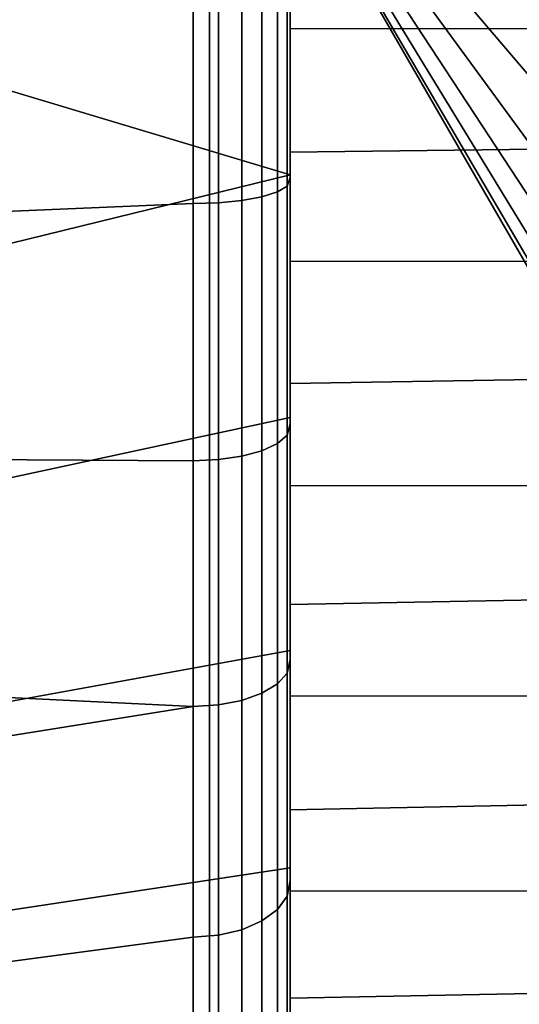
# Model space of a CAD drawing. Header units: metres. Extents: x -109 to 109, y -100 to 76.
# Tile 203 of 256: x -69.06 to -68.03, y 31.25 to 33.28. Entities that reach past the tile are written whole.
import ezdxf

# ---------------------------------------------------------------- set-up
doc = ezdxf.new("R2010")
doc.units = ezdxf.units.M
doc.layers.add('solid_21062310', color=7, linetype='CONTINUOUS')

msp = doc.modelspace()

# ---------------------------------------------------------------- linework, layer by layer
at = {"layer": 'solid_21062310'}
for points in [[(-69.655151, 38.799999, -11.05188), (-68.667061, 38.799999, -10.374823), (-68.665756, 19.5, -10.37423), (-69.656387, 19.5, -11.052828)], [(-68.667061, 38.799999, 10.374823), (-69.655151, 38.799999, 11.05188), (-69.656387, 19.5, 11.052828), (-68.665756, 19.5, 10.37423)], [(-68.667061, 38.799999, -10.374823), (-67.740959, 38.799999, -9.605888), (-67.741966, 19.5, -9.607125), (-68.665756, 19.5, -10.37423)], [(-67.740959, 38.799999, 9.605888), (-68.667061, 38.799999, 10.374823), (-68.665756, 19.5, 10.37423), (-67.741966, 19.5, 9.607125)], [(-69.400261, 33.228355, 4.281012), (-68.5, 33.475971, 4.317847), (-68.5, 34, 4.35), (-69.400635, 33.729191, 4.341562)], [(-68.721687, 34), (-68, 33.316296, 1.046444), (-68, 33.153393, 0.919652)], [(-68.721687, 34), (-68, 33.153393, 0.919652), (-68, 33.013584, 0.767777)], [(-68.721687, 34), (-68, 33.013584, 0.767777), (-68, 32.900673, 0.594962)], [(-68.721687, 34), (-68, 32.900673, 0.594962), (-68, 32.817741, 0.40591)], [(-68.721687, 34), (-68, 32.817741, 0.40591), (-68, 32.767052, 0.205769)], [(-68.721687, 34), (-68, 32.767052, 0.205769), (-68, 32.75)], [(-68, 32.767052, -0.205769), (-68.721687, 34), (-68, 32.75)], [(-68, 32.817741, -0.40591), (-68.721687, 34), (-68, 32.767052, -0.205769)], [(-68, 32.900673, -0.594962), (-68.721687, 34), (-68, 32.817741, -0.40591)], [(-68, 33.013584, -0.767777), (-68.721687, 34), (-68, 32.900673, -0.594962)], [(-68, 33.153393, -0.919652), (-68.721687, 34), (-68, 33.013584, -0.767777)], [(-68, 33.316296, -1.046444), (-68.721687, 34), (-68, 33.153393, -0.919652)], [(-68.5, 33.258873, 3.879564), (-68.5, 33.75312, 3.942047), (-68.5, 33.494263, 3.967438), (-68.5, 33.00478, 3.874211)], [(-68.5, 33.258873, -3.879564), (-68.5, 33.494263, -3.967438), (-68.5, 33.75312, -3.942047)], [(-68, 33.751976, -3.942206), (-68, 33.259846, -3.880035), (-68.5, 33.258873, -3.879564), (-68.5, 33.75312, -3.942047)], [(-68, 33.259846, 3.880035), (-68, 33.751976, 3.942206), (-68.5, 33.75312, 3.942047), (-68.5, 33.258873, 3.879564)], [(-69.400635, 33.729191, -4.341562), (-68.5, 33.475971, -4.317847), (-68.5, 32.958229, -4.223373), (-69.400261, 33.228352, -4.281012)], [(-68.699997, 33.44553, -4.566461), (-71.210579, 33.606464, -4.584978), (-71.16478, 33.206135, -4.531606)], [(-68.699997, 33.44553, 4.566461), (-71.164772, 33.206089, 4.531598), (-71.210571, 33.606434, 4.584972)], [(-64.121559, 33.523758, -3.971677), (-68.5, 33.494263, -3.967438), (-68.5, 33.00478, -3.874211), (-64.09494, 33.058517, -3.887726)], [(-64.121559, 33.523754, 3.971677), (-64.09494, 33.058514, 3.887725), (-68.5, 33.00478, 3.874211), (-68.5, 33.494263, 3.967438)], [(-68.5, 33.258873, -3.879564), (-68.5, 33.00478, -3.874211), (-68.5, 33.494263, -3.967438)], [(-69.400024, 32.737896, 4.162883), (-68.5, 32.958229, 4.223373), (-68.5, 33.475971, 4.317847), (-69.400261, 33.228355, 4.281012)], [(-68.50676, 32.934673, 4.322207), (-68.50676, 33.463425, 4.419105), (-68.5, 33.469543, 4.367886), (-68.5, 32.952538, 4.273502)], [(-68.50676, 32.934673, -4.322207), (-68.5, 32.95253, -4.2735), (-68.5, 33.469536, -4.367884), (-68.50676, 33.463425, -4.419105)], [(-68.5, 33.475971, 4.317847), (-68.5, 32.958229, 4.223373), (-68.5, 32.952538, 4.273502), (-68.5, 33.469543, 4.367886)], [(-68.5, 33.475971, -4.317847), (-68.5, 33.469536, -4.367884), (-68.5, 32.95253, -4.2735), (-68.5, 32.958229, -4.223373)], [(-68.599953, 32.905567, -4.44029), (-68.599953, 33.448765, -4.539835), (-68.648239, 33.446354, -4.559696), (-68.648239, 32.90078, -4.459715)], [(-68.599953, 33.448765, 4.539835), (-68.599953, 32.905567, 4.44029), (-68.648239, 32.90078, 4.459715), (-68.648239, 33.446354, 4.559696)], [(-68.558502, 32.913185, -4.409384), (-68.558502, 33.452602, -4.508236), (-68.599953, 33.448765, -4.539835), (-68.599953, 32.905567, -4.44029)], [(-68.558502, 33.452602, 4.508236), (-68.558502, 32.913185, 4.409384), (-68.599953, 32.905567, 4.44029), (-68.599953, 33.448765, 4.539835)], [(-68.526718, 32.923111, -4.369106), (-68.526718, 33.4576, -4.467055), (-68.558502, 33.452602, -4.508236), (-68.558502, 32.913185, -4.409384)], [(-68.526718, 33.4576, 4.467055), (-68.526718, 32.923111, 4.369106), (-68.558502, 32.913185, 4.409384), (-68.558502, 33.452602, 4.508236)], [(-68.50676, 32.934673, -4.322207), (-68.50676, 33.463425, -4.419105), (-68.526718, 33.4576, -4.467055), (-68.526718, 32.923111, -4.369106)], [(-68.50676, 33.463425, 4.419105), (-68.50676, 32.934673, 4.322207), (-68.526718, 32.923111, 4.369106), (-68.526718, 33.4576, 4.467055)], [(-68.699997, 33.44553, -4.566461), (-71.16478, 33.206135, -4.531606), (-71.088036, 32.797787, -4.439666), (-68.699997, 32.899147, -4.466332)], [(-68.699997, 33.44553, 4.566461), (-68.699997, 32.899147, 4.466332), (-71.088028, 32.797752, 4.439658), (-71.164772, 33.206089, 4.531598)], [(-68.648239, 32.90078, -4.459715), (-68.648239, 33.446354, -4.559696), (-68.699997, 33.44553, -4.566461), (-68.699997, 32.899147, -4.466332)], [(-68.648239, 33.446354, 4.559696), (-68.648239, 32.90078, 4.459715), (-68.699997, 32.899147, 4.466332), (-68.699997, 33.44553, 4.566461)], [(-68, 33.259846, -3.880035), (-68, 32.779385, -3.756674), (-68.5, 32.780537, -3.756863), (-68.5, 33.258873, -3.879564)], [(-68, 32.779385, 3.756674), (-68, 33.259846, 3.880035), (-68.5, 33.258873, 3.879564), (-68.5, 32.780537, 3.756863)], [(-68.5, 32.780537, 3.756863), (-68.5, 33.258873, 3.879564), (-68.5, 33.00478, 3.874211)], [(-68.5, 32.780537, -3.756863), (-68.5, 33.00478, -3.874211), (-68.5, 33.258873, -3.879564)], [(-69.400024, 32.737896, -4.162882), (-69.400261, 33.228352, -4.281012), (-68.5, 32.958229, -4.223373)], [(-64.09494, 33.058517, -3.887726), (-68.5, 33.00478, -3.874211), (-68.5, 32.527988, -3.718842), (-64.051659, 32.601048, -3.746844)], [(-64.09494, 33.058514, 3.887725), (-64.051659, 32.601044, 3.746843), (-68.5, 32.527988, 3.718842), (-68.5, 33.00478, 3.874211)], [(-68.5, 32.780537, 3.756863), (-68.5, 33.00478, 3.874211), (-68.5, 32.527988, 3.718842)], [(-68.5, 32.780537, -3.756863), (-68.5, 32.527988, -3.718842), (-68.5, 33.00478, -3.874211)], [(-69.399956, 32.264412, 3.988763), (-68.5, 32.45829, 4.067175), (-68.5, 32.958229, 4.223373), (-69.400024, 32.737896, 4.162883)], [(-69.399956, 32.264412, -3.988763), (-69.400024, 32.737896, -4.162882), (-68.5, 32.958229, -4.223373), (-68.5, 32.45829, -4.067175)], [(-68.50676, 32.421455, 4.162282), (-68.50676, 32.934673, 4.322207), (-68.5, 32.952538, 4.273502), (-68.5, 32.44487, 4.115446)], [(-68.50676, 32.421455, -4.162282), (-68.5, 32.444866, -4.115444), (-68.5, 32.95253, -4.2735), (-68.50676, 32.934673, -4.322207)], [(-68.5, 32.958229, 4.223373), (-68.5, 32.45829, 4.067175), (-68.5, 32.44487, 4.115446), (-68.5, 32.952538, 4.273502)], [(-68.5, 32.958229, -4.223373), (-68.5, 32.95253, -4.2735), (-68.5, 32.444866, -4.115444), (-68.5, 32.45829, -4.067175)], [(-68.526718, 32.404327, -4.207446), (-68.526718, 32.923111, -4.369106), (-68.558502, 32.913185, -4.409384), (-68.558502, 32.389618, -4.246233)], [(-68.526718, 32.923111, 4.369106), (-68.526718, 32.404327, 4.207446), (-68.558502, 32.389618, 4.246233), (-68.558502, 32.913185, 4.409384)], [(-68.50676, 32.421455, -4.162282), (-68.50676, 32.934673, -4.322207), (-68.526718, 32.923111, -4.369106), (-68.526718, 32.404327, -4.207446)], [(-68.50676, 32.934673, 4.322207), (-68.50676, 32.421455, 4.162282), (-68.526718, 32.404327, 4.207446), (-68.526718, 32.923111, 4.369106)], [(-68.648239, 32.371235, -4.294703), (-68.648239, 32.90078, -4.459715), (-68.699997, 32.899147, -4.466332), (-68.699997, 32.368816, -4.301075)], [(-68.648239, 32.90078, 4.459715), (-68.648239, 32.371235, 4.294703), (-68.699997, 32.368816, 4.301075), (-68.699997, 32.899147, 4.466332)], [(-68.599953, 32.37833, -4.275997), (-68.599953, 32.905567, -4.44029), (-68.648239, 32.90078, -4.459715), (-68.648239, 32.371235, -4.294703)], [(-68.599953, 32.905567, 4.44029), (-68.599953, 32.37833, 4.275997), (-68.648239, 32.371235, 4.294703), (-68.648239, 32.90078, 4.459715)], [(-68.558502, 32.389618, -4.246233), (-68.558502, 32.913185, -4.409384), (-68.599953, 32.905567, -4.44029), (-68.599953, 32.37833, -4.275997)], [(-68.558502, 32.913185, 4.409384), (-68.558502, 32.389618, 4.246233), (-68.599953, 32.37833, 4.275997), (-68.599953, 32.905567, 4.44029)], [(-68.699997, 32.368816, -4.301075), (-68.699997, 32.899147, -4.466332), (-71.088036, 32.797787, -4.439666), (-70.981766, 32.38253, -4.306862)], [(-68.699997, 32.899147, 4.466332), (-68.699997, 32.368816, 4.301075), (-70.981758, 32.382523, 4.306859), (-71.088028, 32.797752, 4.439658)], [(-68.5, 32.317493, 3.573386), (-68.5, 32.780537, 3.756863), (-68.5, 32.527988, 3.718842)], [(-68.5, 32.317493, -3.573386), (-68.5, 32.527988, -3.718842), (-68.5, 32.780537, -3.756863)], [(-68, 32.318172, -3.574068), (-68.5, 32.317493, -3.573386), (-68.5, 32.780537, -3.756863), (-68, 32.779385, -3.756674)], [(-68, 32.318172, 3.574068), (-68, 32.779385, 3.756674), (-68.5, 32.780537, 3.756863), (-68.5, 32.317493, 3.573386)], [(-64.051659, 32.601048, -3.746844), (-68.5, 32.527988, -3.718842), (-68.5, 32.072357, -3.504838), (-63.994148, 32.157139, -3.550171)], [(-64.051659, 32.601044, 3.746843), (-63.994148, 32.157135, 3.550169), (-68.5, 32.072357, 3.504838), (-68.5, 32.527988, 3.718842)], [(-68.5, 32.317493, 3.573386), (-68.5, 32.527988, 3.718842), (-68.5, 32.072357, 3.504838)], [(-68.5, 32.317493, -3.573386), (-68.5, 32.072357, -3.504838), (-68.5, 32.527988, -3.718842)], [(-69.399994, 31.81427, 3.760996), (-68.5, 31.977474, 3.851074), (-68.5, 32.45829, 4.067175), (-69.399956, 32.264412, 3.988763)], [(-69.399994, 31.81427, -3.760995), (-69.399956, 32.264412, -3.988763), (-68.5, 32.45829, -4.067175), (-68.5, 31.977474, -3.851074)], [(-68.5, 32.45829, 4.067175), (-68.5, 31.977474, 3.851074), (-68.5, 31.958885, 3.897929), (-68.5, 32.44487, 4.115446)], [(-68.5, 32.45829, -4.067175), (-68.5, 32.444866, -4.115444), (-68.5, 31.958881, -3.897927), (-68.5, 31.977474, -3.851074)], [(-68.50676, 31.931255, 3.941662), (-68.50676, 32.421455, 4.162282), (-68.5, 32.44487, 4.115446), (-68.5, 31.958885, 3.897929)], [(-68.50676, 31.931255, -3.941662), (-68.5, 31.958881, -3.897927), (-68.5, 32.444866, -4.115444), (-68.50676, 32.421455, -4.162282)], [(-68.50676, 31.931255, -3.941662), (-68.50676, 32.421455, -4.162282), (-68.526718, 32.404327, -4.207446), (-68.526718, 31.90881, -3.984432)], [(-68.50676, 32.421455, 4.162282), (-68.50676, 31.931255, 3.941662), (-68.526718, 31.90881, 3.984432), (-68.526718, 32.404327, 4.207446)], [(-68.526718, 31.90881, -3.984432), (-68.526718, 32.404327, -4.207446), (-68.558502, 32.389618, -4.246233), (-68.558502, 31.88953, -4.021163)], [(-68.526718, 32.404327, 4.207446), (-68.526718, 31.90881, 3.984432), (-68.558502, 31.88953, 4.021163), (-68.558502, 32.389618, 4.246233)], [(-68.699997, 31.862272, -4.073097), (-68.699997, 32.368816, -4.301075), (-70.981766, 32.38253, -4.306862), (-70.84449, 31.966551, -4.124948)], [(-68.699997, 31.862272, 4.073097), (-70.84449, 31.966562, 4.124954), (-70.981758, 32.382523, 4.306859), (-68.699997, 32.368816, 4.301075)], [(-68.599953, 31.874739, -4.049349), (-68.599953, 32.37833, -4.275997), (-68.648239, 32.371235, -4.294703), (-68.648239, 31.86544, -4.067063)], [(-68.599953, 32.37833, 4.275997), (-68.599953, 31.874739, 4.049349), (-68.648239, 31.86544, 4.067063), (-68.648239, 32.371235, 4.294703)], [(-68.558502, 31.88953, -4.021163), (-68.558502, 32.389618, -4.246233), (-68.599953, 32.37833, -4.275997), (-68.599953, 31.874739, -4.049349)], [(-68.558502, 32.389618, 4.246233), (-68.558502, 31.88953, 4.021163), (-68.599953, 31.874739, 4.049349), (-68.599953, 32.37833, 4.275997)], [(-68.648239, 31.86544, -4.067063), (-68.648239, 32.371235, -4.294703), (-68.699997, 32.368816, -4.301075), (-68.699997, 31.862272, -4.073097)], [(-68.648239, 32.371235, 4.294703), (-68.648239, 31.86544, 4.067063), (-68.699997, 31.862272, 4.073097), (-68.699997, 32.368816, 4.301075)], [(-68, 31.883486, -3.335096), (-68.5, 31.884493, -3.335587), (-68.5, 32.317493, -3.573386), (-68, 32.318172, -3.574068)], [(-68, 31.883486, 3.335096), (-68, 32.318172, 3.574068), (-68.5, 32.317493, 3.573386), (-68.5, 31.884493, 3.335587)], [(-68.5, 31.884493, 3.335587), (-68.5, 32.317493, 3.573386), (-68.5, 32.072357, 3.504838)], [(-68.5, 31.884493, -3.335587), (-68.5, 32.072357, -3.504838), (-68.5, 32.317493, -3.573386)], [(-63.994148, 32.157139, -3.550171), (-68.5, 32.072357, -3.504838), (-68.5, 31.649563, -3.236081), (-63.925819, 31.740643, -3.3)], [(-63.994148, 32.157135, 3.550169), (-63.925819, 31.740637, 3.299996), (-68.5, 31.649563, 3.236081), (-68.5, 32.072357, 3.504838)], [(-68.5, 31.884493, 3.335587), (-68.5, 32.072357, 3.504838), (-68.5, 31.649563, 3.236081)], [(-68.5, 31.884493, -3.335587), (-68.5, 31.649563, -3.236081), (-68.5, 32.072357, -3.504838)], [(-68.699997, 31.862272, 4.073097), (-70.679794, 31.545664, 3.889112), (-70.84449, 31.966562, 4.124954)], [(-68.699997, 31.862272, -4.073097), (-70.84449, 31.966551, -4.124948), (-70.679779, 31.545631, -3.889091)], [(-69.400002, 31.393528, 3.482643), (-68.5, 31.529997, 3.580304), (-68.5, 31.977474, 3.851074), (-69.399994, 31.81427, 3.760996)], [(-69.400002, 31.393528, -3.482643), (-69.399994, 31.81427, -3.760995), (-68.5, 31.977474, -3.851074), (-68.5, 31.529997, -3.580304)], [(-68.5, 31.977474, 3.851074), (-68.5, 31.529997, 3.580304), (-68.5, 31.503807, 3.623007), (-68.5, 31.958885, 3.897929)], [(-68.5, 31.977474, -3.851074), (-68.5, 31.958881, -3.897927), (-68.5, 31.503805, -3.623005), (-68.5, 31.529997, -3.580304)], [(-68.50676, 31.471226, 3.663563), (-68.50676, 31.931255, 3.941662), (-68.5, 31.958885, 3.897929), (-68.5, 31.503807, 3.623007)], [(-68.50676, 31.471226, -3.663563), (-68.5, 31.503805, -3.623005), (-68.5, 31.958881, -3.897927), (-68.50676, 31.931255, -3.941662)], [(-68.50676, 31.471226, -3.663563), (-68.50676, 31.931255, -3.941662), (-68.526718, 31.90881, -3.984432), (-68.526718, 31.443787, -3.703315)], [(-68.50676, 31.931255, 3.941662), (-68.50676, 31.471226, 3.663563), (-68.526718, 31.443787, 3.703315), (-68.526718, 31.90881, 3.984432)], [(-68.526718, 31.443787, -3.703315), (-68.526718, 31.90881, -3.984432), (-68.558502, 31.88953, -4.021163), (-68.558502, 31.420221, -3.737456)], [(-68.526718, 31.90881, 3.984432), (-68.526718, 31.443787, 3.703315), (-68.558502, 31.420221, 3.737456), (-68.558502, 31.88953, 4.021163)], [(-68.558502, 31.420221, -3.737456), (-68.558502, 31.88953, -4.021163), (-68.599953, 31.874739, -4.049349), (-68.599953, 31.402138, -3.763653)], [(-68.558502, 31.88953, 4.021163), (-68.558502, 31.420221, 3.737456), (-68.599953, 31.402138, 3.763653), (-68.599953, 31.874739, 4.049349)], [(-68.648239, 31.390774, -3.780117), (-68.648239, 31.86544, -4.067063), (-68.699997, 31.862272, -4.073097), (-68.699997, 31.386902, -3.785725)], [(-68.648239, 31.86544, 4.067063), (-68.648239, 31.390774, 3.780117), (-68.699997, 31.386902, 3.785725), (-68.699997, 31.862272, 4.073097)], [(-68.599953, 31.402138, -3.763653), (-68.599953, 31.874739, -4.049349), (-68.648239, 31.86544, -4.067063), (-68.648239, 31.390774, -3.780117)], [(-68.599953, 31.874739, 4.049349), (-68.599953, 31.402138, 3.763653), (-68.648239, 31.390774, 3.780117), (-68.648239, 31.86544, 4.067063)], [(-68.5, 31.481848, 3.04278), (-68.5, 31.884493, 3.335587), (-68.5, 31.649563, 3.236081)], [(-68.5, 31.481848, -3.04278), (-68.5, 31.649563, -3.236081), (-68.5, 31.884493, -3.335587)], [(-68, 31.482178, -3.043529), (-68.5, 31.481848, -3.04278), (-68.5, 31.884493, -3.335587), (-68, 31.883486, -3.335096)], [(-68, 31.482178, 3.043529), (-68, 31.883486, 3.335096), (-68.5, 31.884493, 3.335587), (-68.5, 31.481848, 3.04278)], [(-68.699997, 31.862272, 4.073097), (-68.699997, 31.386902, 3.785725), (-70.501617, 31.146986, 3.608236), (-70.679794, 31.545664, 3.889112)], [(-68.699997, 31.862272, -4.073097), (-70.679779, 31.545631, -3.889091), (-70.501595, 31.146946, -3.608204), (-68.699997, 31.386902, -3.785725)], [(-63.925819, 31.740643, -3.3), (-68.5, 31.649563, -3.236081), (-68.5, 31.261164, -2.91516), (-63.850029, 31.350815, -2.996374)], [(-63.925819, 31.740637, 3.299996), (-63.850029, 31.350807, 2.996368), (-68.5, 31.261164, 2.91516), (-68.5, 31.649563, 3.236081)], [(-68.5, 31.481848, 3.04278), (-68.5, 31.649563, 3.236081), (-68.5, 31.261164, 2.91516)], [(-68.5, 31.481848, -3.04278), (-68.5, 31.261164, -2.91516), (-68.5, 31.649563, -3.236081)], [(-69.400002, 31.007841, 3.15745), (-68.5, 31.114641, 3.255014), (-68.5, 31.529997, 3.580304), (-69.400002, 31.393528, 3.482643)], [(-69.400002, 31.007841, -3.157449), (-69.400002, 31.393528, -3.482643), (-68.5, 31.529997, -3.580304), (-68.5, 31.114641, -3.255014)], [(-68.5, 31.529997, 3.580304), (-68.5, 31.114641, 3.255014), (-68.5, 31.084862, 3.295749), (-68.5, 31.503807, 3.623007)], [(-68.5, 31.529997, -3.580304), (-68.5, 31.503805, -3.623005), (-68.5, 31.084858, -3.295747), (-68.5, 31.114641, -3.255014)], [(-68.50676, 31.048069, 3.332042), (-68.50676, 31.471226, 3.663563), (-68.5, 31.503807, 3.623007), (-68.5, 31.084862, 3.295749)], [(-68.50676, 31.048069, -3.332042), (-68.5, 31.084858, -3.295747), (-68.5, 31.503805, -3.623005), (-68.50676, 31.471226, -3.663563)], [(-68, 31.120577, -2.703963), (-68.5, 31.121307, -2.704629), (-68.5, 31.481848, -3.04278), (-68, 31.482178, -3.043529)], [(-68, 31.120577, 2.703963), (-68, 31.482178, 3.043529), (-68.5, 31.481848, 3.04278), (-68.5, 31.121307, 2.704629)], [(-68.5, 31.121307, 2.704629), (-68.5, 31.481848, 3.04278), (-68.5, 31.261164, 2.91516)], [(-68.5, 31.121307, -2.704629), (-68.5, 31.261164, -2.91516), (-68.5, 31.481848, -3.04278)], [(-68.50676, 31.048069, -3.332042), (-68.50676, 31.471226, -3.663563), (-68.526718, 31.443787, -3.703315), (-68.526718, 31.016039, -3.368196)], [(-68.50676, 31.471226, 3.663563), (-68.50676, 31.048069, 3.332042), (-68.526718, 31.016039, 3.368196), (-68.526718, 31.443787, 3.703315)], [(-68.526718, 31.016039, -3.368196), (-68.526718, 31.443787, -3.703315), (-68.558502, 31.420221, -3.737456), (-68.558502, 30.988529, -3.399247)], [(-68.526718, 31.443787, 3.703315), (-68.526718, 31.016039, 3.368196), (-68.558502, 30.988529, 3.399247), (-68.558502, 31.420221, 3.737456)], [(-68.558502, 30.988529, -3.399247), (-68.558502, 31.420221, -3.737456), (-68.599953, 31.402138, -3.763653), (-68.599953, 30.967421, -3.423074)], [(-68.558502, 31.420221, 3.737456), (-68.558502, 30.988529, 3.399247), (-68.599953, 30.967421, 3.423074), (-68.599953, 31.402138, 3.763653)], [(-68.599953, 30.967421, -3.423074), (-68.599953, 31.402138, -3.763653), (-68.648239, 31.390774, -3.780117), (-68.648239, 30.954155, -3.438048)], [(-68.599953, 31.402138, 3.763653), (-68.599953, 30.967421, 3.423074), (-68.648239, 30.954155, 3.438048), (-68.648239, 31.390774, 3.780117)], [(-68.699997, 31.386902, 3.785725), (-68.699997, 30.949635, 3.443149), (-70.314163, 30.773829, 3.276495), (-70.501617, 31.146986, 3.608236)], [(-68.699997, 31.386902, -3.785725), (-70.501595, 31.146946, -3.608204), (-70.314148, 30.773794, -3.276464), (-68.699997, 30.949635, -3.443149)], [(-68.648239, 30.954155, -3.438048), (-68.648239, 31.390774, -3.780117), (-68.699997, 31.386902, -3.785725), (-68.699997, 30.949635, -3.443149)], [(-68.648239, 31.390774, 3.780117), (-68.648239, 30.954155, 3.438048), (-68.699997, 30.949635, 3.443149), (-68.699997, 31.386902, 3.785725)], [(-63.850029, 31.350815, -2.996374), (-68.5, 31.261164, -2.91516), (-68.5, 30.918728, -2.550057), (-63.773155, 31.004959, -2.650934)], [(-63.850029, 31.350807, 2.996368), (-63.773155, 31.004953, 2.650928), (-68.5, 30.918728, 2.550057), (-68.5, 31.261164, 2.91516)], [(-68.5, 31.121307, 2.704629), (-68.5, 31.261164, 2.91516), (-68.5, 30.918728, 2.550057)], [(-68.5, 31.121307, -2.704629), (-68.5, 30.918728, -2.550057), (-68.5, 31.261164, -2.91516)]]:
    msp.add_3dface(points, dxfattribs=at)

doc.saveas('drawing.dxf')
